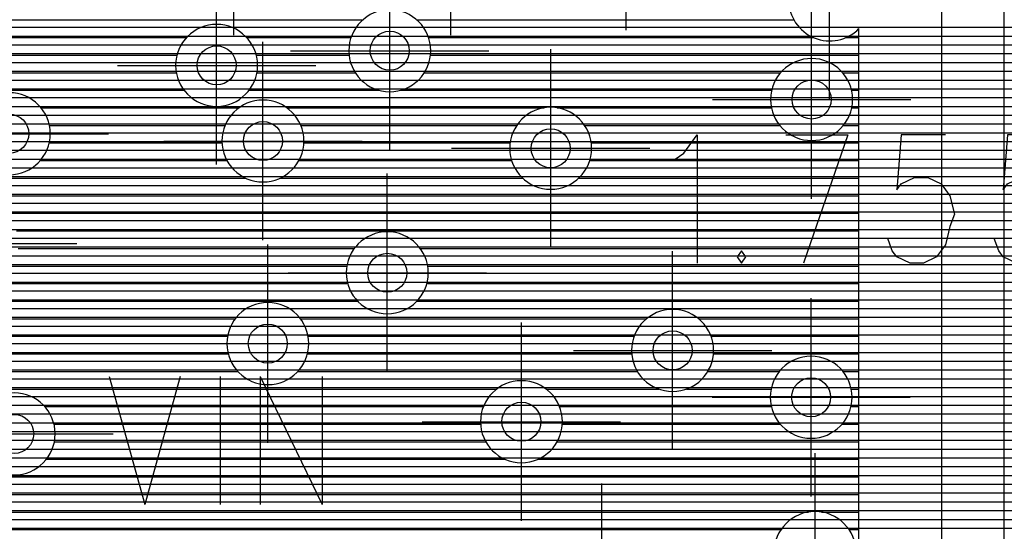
# Model space of a CAD drawing. Extents: x 25 to 291, y 23 to 136.
# Tile 12 of 147: x 38.71 to 48.8, y 46.28 to 51.52. Entities that reach past the tile are written whole.
import ezdxf

# ---------------------------------------------------------------- set-up
doc = ezdxf.new("R2010")
doc.units = 0
doc.layers.get('0').update_dxf_attribs({"linetype": 'CONTINUOUS'})
for name, color, linetype in [('copper_layer_2', 1, 'CONTINUOUS'), ('copper_layer_3', 3, 'CONTINUOUS'), ('copper_layer_bottom', 4, 'CONTINUOUS'), ('copper_layer_top', 5, 'CONTINUOUS'), ('drill_drawing', 6, 'CONTINUOUS'), ('silkscreen_top', 1, 'CONTINUOUS')]:
    doc.layers.add(name, color=color, linetype=linetype)

# ---------------------------------------------------------------- blocks, each defined once
blk = doc.blocks.new('D20')
blk.add_circle((0, 0), 0.2)

msp = doc.modelspace()

# ---------------------------------------------------------------- linework, layer by layer
at = {"layer": 'copper_layer_2', "color": 1}
for points in [[(25.750064, 51.439675), (50.175006, 51.439675)], [(25.750064, 51.349759), (50.175006, 51.349759)], [(25.750064, 51.259843), (50.175006, 51.259843)], [(25.750064, 51.169672), (50.175006, 51.169672)], [(25.750064, 51.079756), (50.175006, 51.079756)], [(25.750064, 50.98984), (50.175006, 50.98984)], [(25.750064, 50.89967), (50.175006, 50.89967)], [(25.750064, 50.809754), (50.175006, 50.809754)], [(25.750064, 50.719837), (50.175006, 50.719837)], [(25.750064, 50.629667), (50.175006, 50.629667)], [(25.750064, 50.539751), (50.175006, 50.539751)], [(25.750064, 50.449835), (50.175006, 50.449835)], [(25.750064, 50.359665), (50.175006, 50.359665)], [(25.750064, 50.269749), (50.175006, 50.269749)], [(25.750064, 50.179832), (50.175006, 50.179832)], [(25.750064, 50.089662), (50.175006, 50.089662)], [(25.750064, 49.999746), (50.175006, 49.999746)], [(25.750064, 49.90983), (50.175006, 49.90983)], [(25.750064, 49.81966), (50.175006, 49.81966)], [(25.750064, 49.729743), (50.175006, 49.729743)], [(25.750064, 49.639827), (50.175006, 49.639827)], [(25.750064, 49.549657), (50.175006, 49.549657)], [(25.750064, 49.459741), (50.175006, 49.459741)], [(25.750064, 49.369825), (50.175006, 49.369825)], [(25.750064, 49.279655), (50.175006, 49.279655)], [(25.750064, 49.189738), (50.175006, 49.189738)], [(25.750064, 49.099822), (50.175006, 49.099822)], [(25.750064, 49.009652), (50.175006, 49.009652)], [(25.750064, 48.919736), (50.175006, 48.919736)], [(25.750064, 48.82982), (50.175006, 48.82982)], [(25.750064, 48.739649), (50.175006, 48.739649)], [(25.750064, 48.649733), (50.175006, 48.649733)], [(25.750064, 48.559817), (50.175006, 48.559817)], [(25.750064, 48.469647), (50.175006, 48.469647)], [(25.750064, 48.379731), (50.175006, 48.379731)], [(25.750064, 48.289815), (50.175006, 48.289815)], [(25.750064, 48.199644), (50.175006, 48.199644)], [(25.750064, 48.109728), (50.175006, 48.109728)], [(25.750064, 48.019812), (50.175006, 48.019812)], [(25.750064, 47.929642), (50.175006, 47.929642)], [(25.750064, 47.839726), (50.175006, 47.839726)], [(25.750064, 47.749809), (50.175006, 47.749809)], [(25.750064, 47.659639), (50.175006, 47.659639)], [(25.750064, 47.569723), (50.175006, 47.569723)], [(25.750064, 47.479807), (50.175006, 47.479807)], [(25.750064, 47.389637), (50.175006, 47.389637)], [(25.750064, 47.299721), (50.175006, 47.299721)], [(25.750064, 47.209804), (50.175006, 47.209804)], [(25.750064, 47.119634), (50.175006, 47.119634)], [(25.750064, 47.029718), (50.175006, 47.029718)], [(25.750064, 46.939802), (50.175006, 46.939802)], [(25.750064, 46.849886), (50.175006, 46.849886)], [(25.750064, 46.759716), (50.175006, 46.759716)], [(25.750064, 46.669799), (50.175006, 46.669799)], [(25.750064, 46.579883), (50.175006, 46.579883)], [(25.750064, 46.489713), (50.175006, 46.489713)], [(25.750064, 46.399797), (50.175006, 46.399797)], [(25.750064, 46.309881), (50.175006, 46.309881)]]:
    msp.add_lwpolyline(points, dxfattribs=at)
at = {"layer": 'copper_layer_3', "color": 3}
for points in [[(32.08001, 40.290069), (33.290069, 40.290069), (34.510033, 40.290069), (39.940056, 40.290069), (40.970028, 41.320041), (46.700025, 41.320041), (48.16002, 42.780036), (48.16002, 83.680213), (47.060198, 84.78029), (38.93015, 84.78029), (33.910084, 89.800102), (33.910084, 101.400305), (37.299975, 104.790196), (43.130048, 104.790196), (44.16002, 105.820168), (44.16002, 112.650241), (46.189992, 114.680213), (46.189992, 116.700279)], [(31.101092, 51.514859), (42.221996, 51.514859)], [(42.778258, 51.514859), (46.643637, 51.514859)], [(47.310135, 44.508763), (47.310135, 51.426213)], [(31.186436, 51.334773), (40.416307, 51.334773)], [(41.033782, 51.334773), (42.102362, 51.334773)], [(42.897892, 51.334773), (46.843028, 51.334773)], [(47.177292, 51.334773), (47.310135, 51.334773)], [(36.025146, 51.154686), (40.318263, 51.154686)], [(41.131826, 51.154686), (42.08255, 51.154686)], [(42.917704, 51.154686), (47.310135, 51.154686)], [(36.182118, 50.974854), (40.311913, 50.974854)], [(41.138176, 50.974854), (42.145542, 50.974854)], [(42.854458, 50.974854), (46.507239, 50.974854)], [(47.142748, 50.974854), (47.310135, 50.974854)], [(37.422403, 50.794768), (40.391669, 50.794768)], [(41.058674, 50.794768), (42.390145, 50.794768)], [(42.610109, 50.794768), (46.415799, 50.794768)], [(47.234188, 50.794768), (47.310135, 50.794768)], [(38.926086, 50.614681), (40.95301, 50.614681)], [(41.447041, 50.614681), (44.083312, 50.614681)], [(44.216916, 50.614681), (46.413767, 50.614681)], [(47.23622, 50.614681), (47.310135, 50.614681)], [(39.01143, 50.434849), (40.811532, 50.434849)], [(41.588519, 50.434849), (43.80188, 50.434849)], [(44.498349, 50.434849), (46.499619, 50.434849)], [(47.150622, 50.434849), (47.310135, 50.434849)], [(39.009144, 50.254763), (40.780544, 50.254763)], [(41.619507, 50.254763), (43.733553, 50.254763)], [(44.566421, 50.254763), (47.310135, 50.254763)], [(38.917196, 50.074676), (40.830836, 50.074676)], [(41.569215, 50.074676), (43.749301, 50.074676)], [(44.550927, 50.074676), (47.310135, 50.074676)], [(36.442723, 49.894844), (41.021844, 49.894844)], [(41.378207, 49.894844), (43.86157, 49.894844)], [(44.438405, 49.894844), (47.310135, 49.894844)], [(36.422657, 49.714757), (47.310135, 49.714757)], [(38.558801, 49.534671), (47.310135, 49.534671)], [(38.674625, 49.354839), (47.310135, 49.354839)], [(38.692151, 49.174752), (42.137414, 49.174752)], [(42.812802, 49.174752), (47.310135, 49.174752)], [(38.626365, 48.994666), (42.06096, 48.994666)], [(42.889256, 48.994666), (47.310135, 48.994666)], [(38.364745, 48.814834), (42.06985, 48.814834)], [(42.880366, 48.814834), (47.310135, 48.814834)], [(32.8984, 48.634747), (42.171704, 48.634747)], [(42.778512, 48.634747), (47.310135, 48.634747)], [(38.359157, 48.454661), (40.91618, 48.454661)], [(41.583947, 48.454661), (45.133604, 48.454661)], [(45.666497, 48.454661), (47.310135, 48.454661)], [(38.438405, 48.274829), (40.836678, 48.274829)], [(41.663449, 48.274829), (45.005842, 48.274829)], [(45.794514, 48.274829), (47.310135, 48.274829)], [(38.431547, 48.094742), (40.843536, 48.094742)], [(41.656591, 48.094742), (44.981458, 48.094742)], [(45.818644, 48.094742), (47.310135, 48.094742)], [(38.333249, 47.914656), (40.941834, 47.914656)], [(41.558293, 47.914656), (45.03937, 47.914656)], [(45.760732, 47.914656), (46.494031, 47.914656)], [(47.146304, 47.914656), (47.310135, 47.914656)], [(25.800102, 47.734823), (43.596393, 47.734823)], [(44.103886, 47.734823), (45.258319, 47.734823)], [(45.542037, 47.734823), (46.408687, 47.734823)], [(47.231394, 47.734823), (47.310135, 47.734823)], [(38.963424, 47.554737), (43.459487, 47.554737)], [(44.240538, 47.554737), (46.410973, 47.554737)], [(47.229108, 47.554737), (47.310135, 47.554737)], [(39.058166, 47.374651), (43.430785, 47.374651)], [(44.269241, 47.374651), (46.502921, 47.374651)], [(47.13716, 47.374651), (47.310135, 47.374651)], [(39.06223, 47.194818), (43.483617, 47.194818)], [(44.216408, 47.194818), (47.310135, 47.194818)], [(38.97968, 47.014732), (43.683007, 47.014732)], [(44.017272, 47.014732), (47.310135, 47.014732)], [(35.203454, 46.834646), (47.310135, 46.834646)], [(29.494031, 46.654813), (47.310135, 46.654813)], [(35.02921, 46.474727), (46.793244, 46.474727)], [(46.926848, 46.474727), (47.310135, 46.474727)], [(35.258065, 46.294641), (46.511811, 46.294641)], [(47.208534, 46.294641), (47.310135, 46.294641)]]:
    msp.add_lwpolyline(points, dxfattribs=at)
for points in [[(47.310135, 52.01397), (47.310135, 52.01397), (47.310135, 52.01397, 2.4497), (47.310135, 51.426213), (47.310135, 51.426213)], [(42.91999, 51.200152), (42.91999, 51.200152), (42.91999, 51.200152, 1), (42.080264, 51.200152), (42.080264, 51.200152), (42.080264, 51.200152, 1), (42.91999, 51.200152), (42.91999, 51.200152)], [(42.91999, 51.200152), (42.91999, 51.200152), (42.91999, 51.200152, 1), (42.080264, 51.200152), (42.080264, 51.200152), (42.080264, 51.200152, 1), (42.91999, 51.200152), (42.91999, 51.200152)], [(41.145034, 51.050038), (41.145034, 51.050038), (41.145034, 51.050038, 1), (40.305309, 51.050038), (40.305309, 51.050038), (40.305309, 51.050038, 1), (41.145034, 51.050038), (41.145034, 51.050038)], [(41.145034, 51.050038), (41.145034, 51.050038), (41.145034, 51.050038, 1), (40.305309, 51.050038), (40.305309, 51.050038), (40.305309, 51.050038, 1), (41.145034, 51.050038), (41.145034, 51.050038)], [(47.24511, 50.700025), (47.24511, 50.700025), (47.24511, 50.700025, 1), (46.404877, 50.700025), (46.404877, 50.700025), (46.404877, 50.700025, 1), (47.24511, 50.700025), (47.24511, 50.700025)], [(47.24511, 50.700025), (47.24511, 50.700025), (47.24511, 50.700025, 1), (46.404877, 50.700025), (46.404877, 50.700025), (46.404877, 50.700025, 1), (47.24511, 50.700025), (47.24511, 50.700025)], [(39.020066, 50.350013), (39.020066, 50.350013), (39.020066, 50.350013, 1), (38.18034, 50.350013), (38.18034, 50.350013), (38.18034, 50.350013, 1), (39.020066, 50.350013), (39.020066, 50.350013)], [(39.020066, 50.350013), (39.020066, 50.350013), (39.020066, 50.350013, 1), (38.18034, 50.350013), (38.18034, 50.350013), (38.18034, 50.350013, 1), (39.020066, 50.350013), (39.020066, 50.350013)], [(41.620015, 50.275083), (41.620015, 50.275083), (41.620015, 50.275083, 1), (40.78029, 50.275083), (40.78029, 50.275083), (40.78029, 50.275083, 1), (41.620015, 50.275083), (41.620015, 50.275083)], [(41.620015, 50.275083), (41.620015, 50.275083), (41.620015, 50.275083, 1), (40.78029, 50.275083), (40.78029, 50.275083), (40.78029, 50.275083, 1), (41.620015, 50.275083), (41.620015, 50.275083)], [(44.569977, 50.200152), (44.569977, 50.200152), (44.569977, 50.200152, 1), (43.730251, 50.200152), (43.730251, 50.200152), (43.730251, 50.200152, 1), (44.569977, 50.200152), (44.569977, 50.200152)], [(44.569977, 50.200152), (44.569977, 50.200152), (44.569977, 50.200152, 1), (43.730251, 50.200152), (43.730251, 50.200152), (43.730251, 50.200152, 1), (44.569977, 50.200152), (44.569977, 50.200152)], [(42.895098, 48.92507), (42.895098, 48.92507), (42.895098, 48.92507, 1), (42.054864, 48.92507), (42.054864, 48.92507), (42.054864, 48.92507, 1), (42.895098, 48.92507), (42.895098, 48.92507)], [(42.895098, 48.92507), (42.895098, 48.92507), (42.895098, 48.92507, 1), (42.054864, 48.92507), (42.054864, 48.92507), (42.054864, 48.92507, 1), (42.895098, 48.92507), (42.895098, 48.92507)], [(41.670053, 48.200152), (41.670053, 48.200152), (41.670053, 48.200152, 1), (40.830328, 48.200152), (40.830328, 48.200152), (40.830328, 48.200152, 1), (41.670053, 48.200152), (41.670053, 48.200152)], [(41.670053, 48.200152), (41.670053, 48.200152), (41.670053, 48.200152, 1), (40.830328, 48.200152), (40.830328, 48.200152), (40.830328, 48.200152, 1), (41.670053, 48.200152), (41.670053, 48.200152)], [(45.820168, 48.130048), (45.820168, 48.130048), (45.820168, 48.130048, 1), (44.979934, 48.130048), (44.979934, 48.130048), (44.979934, 48.130048, 1), (45.820168, 48.130048), (45.820168, 48.130048)], [(45.820168, 48.130048), (45.820168, 48.130048), (45.820168, 48.130048, 1), (44.979934, 48.130048), (44.979934, 48.130048), (44.979934, 48.130048, 1), (45.820168, 48.130048), (45.820168, 48.130048)], [(47.24003, 47.649987), (47.24003, 47.649987), (47.24003, 47.649987, 1), (46.400305, 47.649987), (46.400305, 47.649987), (46.400305, 47.649987, 1), (47.24003, 47.649987), (47.24003, 47.649987)], [(47.24003, 47.649987), (47.24003, 47.649987), (47.24003, 47.649987, 1), (46.400305, 47.649987), (46.400305, 47.649987), (46.400305, 47.649987, 1), (47.24003, 47.649987), (47.24003, 47.649987)], [(44.270003, 47.400051), (44.270003, 47.400051), (44.270003, 47.400051, 1), (43.430277, 47.400051), (43.430277, 47.400051), (43.430277, 47.400051, 1), (44.270003, 47.400051), (44.270003, 47.400051)], [(44.270003, 47.400051), (44.270003, 47.400051), (44.270003, 47.400051, 1), (43.430277, 47.400051), (43.430277, 47.400051), (43.430277, 47.400051, 1), (44.270003, 47.400051), (44.270003, 47.400051)], [(39.070104, 47.275083), (39.070104, 47.275083), (39.070104, 47.275083, 1), (38.22987, 47.275083), (38.22987, 47.275083), (38.22987, 47.275083, 1), (39.070104, 47.275083), (39.070104, 47.275083)], [(39.070104, 47.275083), (39.070104, 47.275083), (39.070104, 47.275083, 1), (38.22987, 47.275083), (38.22987, 47.275083), (38.22987, 47.275083, 1), (39.070104, 47.275083), (39.070104, 47.275083)], [(47.280163, 46.060198), (47.280163, 46.060198), (47.280163, 46.060198, 1), (46.439929, 46.060198), (46.439929, 46.060198), (46.439929, 46.060198, 1), (47.280163, 46.060198), (47.280163, 46.060198)], [(47.280163, 46.060198), (47.280163, 46.060198), (47.280163, 46.060198, 1), (46.439929, 46.060198), (46.439929, 46.060198), (46.439929, 46.060198, 1), (47.280163, 46.060198), (47.280163, 46.060198)]]:
    msp.add_lwpolyline(points, format="xyb", dxfattribs=at)
at = {"layer": 'copper_layer_bottom', "color": 4}
for points in [[(25.750064, 51.439675), (49.109982, 51.439675)], [(25.750064, 51.349759), (49.109982, 51.349759)], [(25.750064, 51.259843), (49.109982, 51.259843)], [(25.750064, 51.169672), (49.109982, 51.169672)], [(25.750064, 51.079756), (49.109982, 51.079756)], [(25.750064, 50.98984), (49.109982, 50.98984)], [(25.750064, 50.89967), (49.109982, 50.89967)], [(25.750064, 50.809754), (49.109982, 50.809754)], [(25.750064, 50.719837), (49.109982, 50.719837)], [(25.750064, 50.629667), (49.109982, 50.629667)], [(25.750064, 50.539751), (49.109982, 50.539751)], [(25.750064, 50.449835), (49.109982, 50.449835)], [(25.750064, 50.359665), (49.109982, 50.359665)], [(25.750064, 50.269749), (49.109982, 50.269749)], [(25.750064, 50.179832), (49.109982, 50.179832)], [(25.750064, 50.089662), (49.109982, 50.089662)], [(25.750064, 49.999746), (49.109982, 49.999746)], [(25.750064, 49.90983), (49.109982, 49.90983)], [(25.750064, 49.81966), (49.109982, 49.81966)], [(25.750064, 49.729743), (49.109982, 49.729743)], [(25.750064, 49.639827), (49.109982, 49.639827)], [(25.750064, 49.549657), (49.109982, 49.549657)], [(25.750064, 49.459741), (49.109982, 49.459741)], [(25.750064, 49.369825), (49.109982, 49.369825)], [(25.750064, 49.279655), (49.109982, 49.279655)], [(25.750064, 49.189738), (49.109982, 49.189738)], [(25.750064, 49.099822), (49.109982, 49.099822)], [(25.750064, 49.009652), (49.109982, 49.009652)], [(25.750064, 48.919736), (49.109982, 48.919736)], [(25.750064, 48.82982), (49.109982, 48.82982)], [(25.750064, 48.739649), (49.109982, 48.739649)], [(25.750064, 48.649733), (49.109982, 48.649733)], [(25.750064, 48.559817), (49.109982, 48.559817)], [(25.750064, 48.469647), (49.109982, 48.469647)], [(25.750064, 48.379731), (49.109982, 48.379731)], [(25.750064, 48.289815), (49.109982, 48.289815)], [(25.750064, 48.199644), (49.109982, 48.199644)], [(25.750064, 48.109728), (49.109982, 48.109728)], [(25.750064, 48.019812), (49.109982, 48.019812)], [(25.750064, 47.929642), (49.109982, 47.929642)], [(25.750064, 47.839726), (49.109982, 47.839726)], [(25.750064, 47.749809), (49.109982, 47.749809)], [(25.750064, 47.659639), (49.109982, 47.659639)], [(25.750064, 47.569723), (49.115316, 47.569723)], [(25.750064, 47.479807), (49.149098, 47.479807)], [(25.750064, 47.389637), (49.225298, 47.389637)], [(25.750064, 47.299721), (49.315215, 47.299721)], [(25.750064, 47.209804), (49.405385, 47.209804)], [(25.750064, 47.119634), (49.495301, 47.119634)], [(25.750064, 47.029718), (49.585217, 47.029718)], [(25.750064, 46.939802), (49.675387, 46.939802)], [(25.750064, 46.849886), (49.765304, 46.849886)], [(25.750064, 46.759716), (49.85522, 46.759716)], [(25.750064, 46.669799), (49.94539, 46.669799)], [(25.750064, 46.579883), (50.035306, 46.579883)], [(25.750064, 46.489713), (50.125222, 46.489713)], [(25.750064, 46.399797), (50.215392, 46.399797)], [(25.750064, 46.309881), (50.305309, 46.309881)]]:
    msp.add_lwpolyline(points, dxfattribs=at)
at = {"layer": 'copper_layer_top', "color": 5}
for points in [[(48.800102, 34.725171), (48.800102, 56.250191)], [(29.800102, 51.439675), (48.800102, 51.439675)], [(29.800102, 51.349759), (48.800102, 51.349759)], [(32.89205, 51.259843), (48.800102, 51.259843)], [(32.957582, 51.169672), (48.800102, 51.169672)], [(32.964948, 51.079756), (48.800102, 51.079756)], [(32.964948, 50.98984), (48.800102, 50.98984)], [(32.964948, 50.89967), (48.800102, 50.89967)], [(32.964948, 50.809754), (48.800102, 50.809754)], [(32.964948, 50.719837), (48.800102, 50.719837)], [(32.964948, 50.629667), (48.800102, 50.629667)], [(32.964948, 50.539751), (48.800102, 50.539751)], [(32.962408, 50.449835), (48.800102, 50.449835)], [(29.800102, 50.269749), (48.800102, 50.269749)], [(32.915164, 50.359665), (48.800102, 50.359665)], [(29.800102, 50.179832), (48.800102, 50.179832)], [(29.800102, 50.089662), (48.800102, 50.089662)], [(29.800102, 49.999746), (48.800102, 49.999746)], [(29.800102, 49.90983), (48.800102, 49.90983)], [(29.800102, 49.81966), (48.800102, 49.81966)], [(29.800102, 49.729743), (48.800102, 49.729743)], [(29.800102, 49.639827), (48.800102, 49.639827)], [(29.800102, 49.549657), (48.800102, 49.549657)], [(29.800102, 49.459741), (48.800102, 49.459741)], [(29.800102, 49.369825), (48.800102, 49.369825)], [(29.800102, 49.279655), (48.800102, 49.279655)], [(29.800102, 49.189738), (48.800102, 49.189738)], [(29.800102, 49.099822), (48.800102, 49.099822)], [(29.800102, 49.009652), (48.800102, 49.009652)], [(29.800102, 48.919736), (48.800102, 48.919736)], [(32.324867, 48.82982), (48.800102, 48.82982)], [(32.363983, 48.739649), (48.800102, 48.739649)], [(32.364999, 48.649733), (48.800102, 48.649733)], [(32.364999, 48.559817), (48.800102, 48.559817)], [(32.364999, 48.469647), (48.800102, 48.469647)], [(32.364999, 48.379731), (48.800102, 48.379731)], [(32.364999, 48.289815), (48.800102, 48.289815)], [(32.364999, 48.199644), (48.800102, 48.199644)], [(32.364999, 48.109728), (48.800102, 48.109728)], [(32.354077, 48.019812), (48.800102, 48.019812)], [(32.274575, 47.929642), (48.800102, 47.929642)], [(38.465837, 47.839726), (48.800102, 47.839726)], [(38.512573, 47.749809), (48.800102, 47.749809)], [(38.515113, 47.659639), (48.800102, 47.659639)], [(38.515113, 47.569723), (48.800102, 47.569723)], [(38.515113, 47.479807), (48.800102, 47.479807)], [(38.515113, 47.389637), (48.800102, 47.389637)], [(38.515113, 47.299721), (48.800102, 47.299721)], [(38.515113, 47.209804), (48.800102, 47.209804)], [(38.515113, 47.119634), (48.800102, 47.119634)], [(38.515113, 47.029718), (48.800102, 47.029718)], [(38.515113, 46.939802), (48.800102, 46.939802)], [(38.515113, 46.849886), (48.800102, 46.849886)], [(38.499873, 46.759716), (48.800102, 46.759716)], [(38.401575, 46.669799), (48.800102, 46.669799)], [(38.078486, 46.579883), (48.800102, 46.579883)], [(38.19558, 46.489713), (48.800102, 46.489713)], [(38.360427, 46.399797), (48.800102, 46.399797)], [(38.459741, 46.309881), (48.800102, 46.309881)]]:
    msp.add_lwpolyline(points, dxfattribs=at)
at = {"layer": 'drill_drawing', "color": 6}
for points in [[(44.92507, 51.409195), (44.92507, 53.441199)], [(40.900178, 51.359157), (40.900178, 53.391161)], [(43.124968, 51.359157), (43.124968, 53.391161)], [(47.01016, 50.704089), (47.01016, 52.736093)], [(42.500127, 50.18415), (42.500127, 52.216154)], [(40.725171, 50.034036), (40.725171, 52.06604)], [(46.824994, 49.684023), (46.824994, 51.716027)], [(41.200152, 49.259081), (41.200152, 51.291085)], [(41.484125, 51.200152), (43.516129, 51.200152)], [(44.150114, 49.18415), (44.150114, 51.216154)], [(39.709169, 51.050038), (41.741173, 51.050038)], [(45.808992, 50.700025), (47.840996, 50.700025)], [(37.584201, 50.350013), (39.616205, 50.350013)], [(40.18415, 50.275083), (42.216154, 50.275083)], [(43.134112, 50.200152), (45.166116, 50.200152)], [(42.474981, 47.909068), (42.474981, 49.941072)], [(37.259081, 49.225044), (39.291085, 49.225044)], [(41.250191, 47.18415), (41.250191, 49.216154)], [(45.400051, 47.114046), (45.400051, 49.14605)], [(41.458979, 48.92507), (43.490983, 48.92507)], [(46.820168, 46.633985), (46.820168, 48.665989)], [(43.85014, 46.384049), (43.85014, 48.416053)], [(37.009144, 48.200152), (39.041148, 48.200152)], [(40.234188, 48.200152), (42.266193, 48.200152)], [(44.384049, 48.130048), (46.416053, 48.130048)], [(45.804166, 47.649987), (47.83617, 47.649987)], [(42.834138, 47.400051), (44.866142, 47.400051)], [(37.633985, 47.275083), (39.665989, 47.275083)], [(46.860046, 45.044196), (46.860046, 47.0762)], [(44.675133, 44.734061), (44.675133, 46.766066)]]:
    msp.add_lwpolyline(points, dxfattribs=at)
at = {"layer": 'silkscreen_top', "color": 1}
for points in [[(45.425197, 50.08763), (45.515875, 50.150114), (45.652273, 50.337567), (45.652273, 49.025146)], [(46.561341, 50.337567), (47.197866, 50.337567)], [(47.197866, 50.337567), (46.743205, 49.025146)], [(48.197866, 50.337567), (47.743205, 50.337567), (47.697739, 49.77521), (47.743205, 49.837694), (47.879604, 49.900178), (48.016002, 49.900178), (48.1524, 49.837694), (48.243332, 49.712725), (48.288799, 49.525019), (48.243332, 49.400051), (48.197866, 49.212598), (48.106934, 49.08763), (47.970536, 49.025146), (47.834138, 49.025146), (47.697739, 49.08763), (47.652273, 49.150114), (47.606807, 49.275083)], [(49.288799, 50.337567), (48.834138, 50.337567), (48.788672, 49.77521), (48.834138, 49.837694), (48.970536, 49.900178), (49.106934, 49.900178), (49.243332, 49.837694), (49.334265, 49.712725), (49.379731, 49.525019), (49.334265, 49.400051), (49.288799, 49.212598), (49.197866, 49.08763), (49.061468, 49.025146), (48.92507, 49.025146), (48.788672, 49.08763), (48.743205, 49.150114), (48.697739, 49.275083)], [(46.106934, 49.150114), (46.061468, 49.08763), (46.106934, 49.025146), (46.1524, 49.08763), (46.106934, 49.150114)], [(39.625095, 47.862586), (39.988824, 46.550165)], [(40.352299, 47.862586), (39.988824, 46.550165)], [(40.761494, 47.862586), (40.761494, 46.550165)], [(41.170434, 47.862586), (41.170434, 46.550165)], [(41.170434, 47.862586), (41.80696, 46.550165)], [(41.80696, 47.862586), (41.80696, 46.550165)]]:
    msp.add_lwpolyline(points, dxfattribs=at)

# ---------------------------------------------------------------- block references
at = {"layer": 'copper_layer_2'}
for p in [(42.500127, 51.200152), (40.725171, 51.050038), (46.824994, 50.700025), (38.600203, 50.350013), (41.200152, 50.275083), (44.150114, 50.200152), (42.474981, 48.92507), (41.250191, 48.200152), (45.400051, 48.130048), (46.820168, 47.649987), (43.85014, 47.400051), (38.649987, 47.275083)]:
    msp.add_blockref('D20', p, dxfattribs=at)
at = {"layer": 'copper_layer_bottom'}
for p in [(42.500127, 51.200152), (40.725171, 51.050038), (46.824994, 50.700025), (38.600203, 50.350013), (41.200152, 50.275083), (44.150114, 50.200152), (42.474981, 48.92507), (41.250191, 48.200152), (45.400051, 48.130048), (46.820168, 47.649987), (43.85014, 47.400051), (38.649987, 47.275083)]:
    msp.add_blockref('D20', p, dxfattribs=at)
at = {"layer": 'copper_layer_top'}
for p in [(42.500127, 51.200152), (40.725171, 51.050038), (46.824994, 50.700025), (38.600203, 50.350013), (41.200152, 50.275083), (44.150114, 50.200152), (42.474981, 48.92507), (41.250191, 48.200152), (45.400051, 48.130048), (46.820168, 47.649987), (43.85014, 47.400051), (38.649987, 47.275083)]:
    msp.add_blockref('D20', p, dxfattribs=at)

doc.saveas('drawing.dxf')
